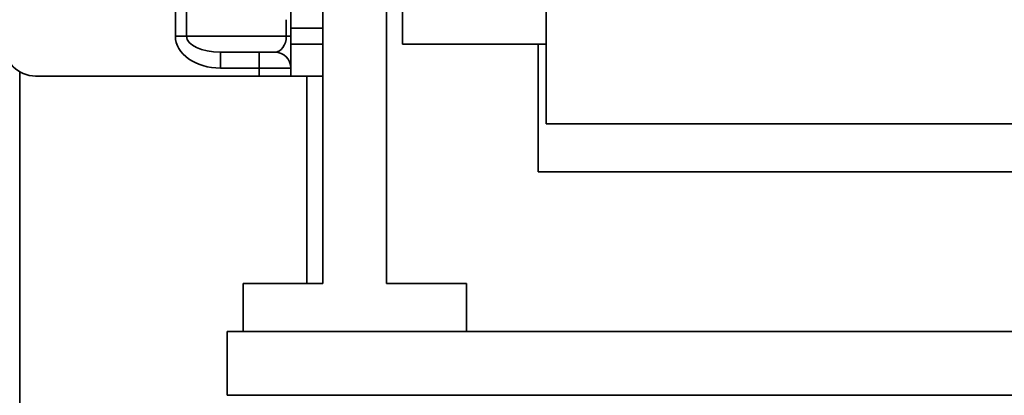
# Model space of a CAD drawing. Header units: millimetres. Extents: x -14862 to 14862, y -10512 to 10512.
# Tile 174 of 199: x 7939 to 8248, y 6886 to 7004. Entities that reach past the tile are written whole.
import ezdxf

# ---------------------------------------------------------------- set-up
doc = ezdxf.new("R2010")
doc.units = ezdxf.units.MM
doc.header["$LTSCALE"] = 4
doc.layers.add('几何体', color=7, linetype='Continuous', lineweight=35)

msp = doc.modelspace()

# ---------------------------------------------------------------- linework, layer by layer
at = {"layer": '几何体'}
for p, q in [((8034.482, 7220.9), (8034.482, 6920.9)), ((8054.482, 7220.9), (8054.482, 6920.9)), ((8104.482, 7170.9), (8104.482, 6970.9)), ((8059.482, 6995.9), (8059.482, 7141.845)), ((8024.482, 7000.9), (8024.482, 7015.9)), ((7988.269, 6998.4), (7988.269, 7013.4)), ((7991.804, 7013.4), (7991.804, 6998.4)), ((8023.017, 6998.4), (8023.017, 7003.563)), ((8024.482, 7000.9), (8024.482, 6995.9)), ((8034.482, 7000.9), (8024.482, 7000.9)), ((7988.269, 6998.4), (7991.804, 6998.4)), ((7991.804, 6998.4), (8023.017, 6998.4)), ((8023.017, 6998.4), (8024.482, 6998.4)), ((8024.482, 6995.9), (8034.482, 6995.9)), ((8024.482, 6985.9), (8024.482, 6995.9)), ((8059.482, 6995.9), (8104.482, 6995.9)), ((8101.982, 6955.9), (8101.982, 6995.9)), ((8019.482, 6993.4), (8002.411, 6993.4)), ((8002.411, 6988.4), (8002.411, 6993.4)), ((8014.482, 6988.4), (8014.482, 6993.4)), ((7939.482, 6987.239), (7939.482, 5485.9)), ((8014.482, 6988.4), (8002.411, 6988.4)), ((8014.482, 6988.4), (8014.482, 6985.9)), ((8024.482, 6988.4), (8014.482, 6988.4)), ((7944.482, 6985.9), (8014.482, 6985.9)), ((8014.482, 6985.9), (8024.482, 6985.9)), ((8034.482, 6985.9), (8024.482, 6985.9)), ((8029.482, 6985.9), (8029.482, 6920.9)), ((8104.482, 6970.9), (10504.482, 6970.9)), ((8101.982, 6955.9), (10501.982, 6955.9)), ((8009.482, 6920.9), (8009.482, 6905.9)), ((8034.482, 6920.9), (8009.482, 6920.9)), ((8079.482, 6920.9), (8054.482, 6920.9)), ((8079.482, 6905.9), (8079.482, 6920.9)), ((8004.482, 6885.9), (8004.482, 6905.9)), ((10594.482, 6905.9), (8004.482, 6905.9)), ((8009.482, 6905.9), (8079.482, 6905.9)), ((10594.482, 6885.9), (8004.482, 6885.9))]:
    msp.add_line(p, q, dxfattribs=at)
for centre, radius, start, end in [((7944.482, 6995.9), 10, 180, 270), ((8019.482, 6988.4), 5, 0, 90)]:
    msp.add_arc(centre, radius, start, end, dxfattribs=at)
for centre, major_axis, ratio in [((8002.411, 6998.4), (14.142, 0), 0.7071068), ((8002.411, 6998.4), (10.607, 0), 0.4714045), ((8019.482, 6998.4), (0, 5), 0.7071068)]:
    msp.add_ellipse(centre, major_axis=major_axis, ratio=ratio, start_param=3.1415927, end_param=4.712389, dxfattribs=at)

doc.saveas('drawing.dxf')
